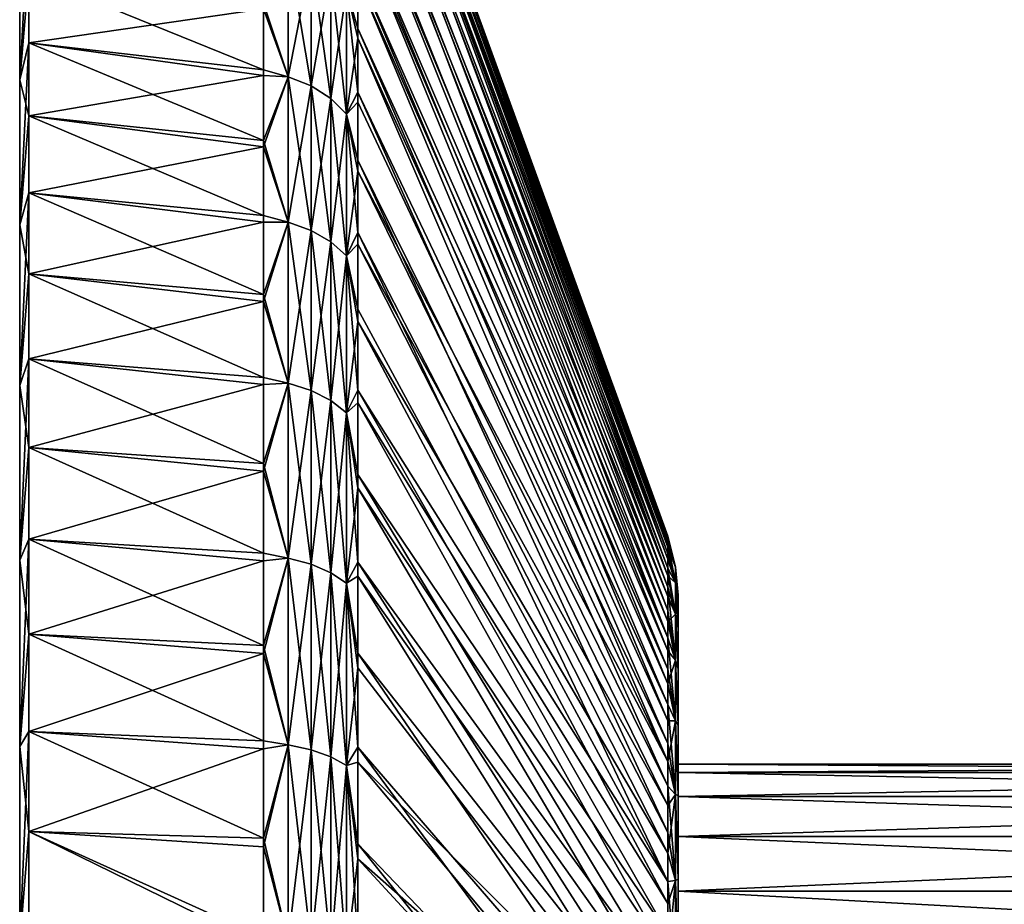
# Model space of a CAD drawing. Header units: metres. Extents: x -82 to 67, y -109 to 109.
# Tile 31 of 216: x -82 to -66, y -66 to -51. Entities that reach past the tile are written whole.
import ezdxf

# ---------------------------------------------------------------- set-up
doc = ezdxf.new("R2010")
doc.units = ezdxf.units.M
doc.layers.add('solid_21_382_010_XXX', color=7, linetype='CONTINUOUS')

msp = doc.modelspace()

# ---------------------------------------------------------------- linework, layer by layer
at = {"layer": 'solid_21_382_010_XXX'}
for points in [[(-76.52507, -45.958172, -38.966961), (-71.488861, -59.796421, -38.863811), (-71.488861, -59.817261, -39.966927)], [(-76.52507, -45.958172, -38.966961), (-76.52507, -46.014004, -37.24934), (-71.488861, -59.796421, -38.863811)], [(-76.52507, -45.999039, -40.684998), (-76.52507, -45.958172, -38.966961), (-71.488861, -59.817261, -39.966927)], [(-76.52507, -45.999039, -40.684998), (-71.488861, -59.817261, -39.966927), (-71.488861, -59.910873, -41.066261)], [(-76.52507, -46.136467, -42.398018), (-76.52507, -45.999039, -40.684998), (-71.488861, -59.910873, -41.066261)], [(-76.52507, -46.014004, -37.24934), (-71.488861, -59.848442, -37.761723), (-71.488861, -59.796421, -38.863811)], [(-76.52507, -46.014004, -37.24934), (-76.52507, -46.166351, -35.537582), (-71.488861, -59.848442, -37.761723)], [(-76.52507, -46.370033, -44.100601), (-76.52507, -46.136467, -42.398018), (-71.488861, -59.910873, -41.066261)], [(-76.52507, -46.166351, -35.537582), (-71.488861, -59.973099, -36.665474), (-71.488861, -59.848442, -37.761723)], [(-76.52507, -46.166351, -35.537582), (-76.52507, -46.414742, -33.837101), (-71.488861, -59.973099, -36.665474)], [(-76.52507, -46.370033, -44.100601), (-71.488861, -59.910873, -41.066261), (-71.488861, -60.076847, -42.157021)], [(-76.52507, -46.698986, -45.787346), (-76.52507, -46.370033, -44.100601), (-71.488861, -60.076847, -42.157021)], [(-76.52507, -46.414742, -33.837101), (-71.488861, -60.169849, -35.579845), (-71.488861, -59.973099, -36.665474)], [(-76.52507, -46.414742, -33.837101), (-76.52507, -46.758377, -32.153282), (-71.488861, -60.169849, -35.579845)], [(-76.52507, -46.698986, -45.787346), (-71.488861, -60.076847, -42.157021), (-71.488861, -60.314461, -43.234447)], [(-76.52507, -47.122292, -47.452923), (-76.52507, -46.698986, -45.787346), (-71.488861, -60.314461, -43.234447)], [(-76.52507, -46.758377, -32.153282), (-71.488861, -60.437832, -34.509571), (-71.488861, -60.169849, -35.579845)], [(-76.52507, -46.758377, -32.153282), (-76.52507, -47.196178, -30.491459), (-71.488861, -60.437832, -34.509571)], [(-76.52507, -47.122292, -47.452923), (-71.488861, -60.314461, -43.234447), (-71.488861, -60.622677, -44.293835)], [(-76.52507, -47.638611, -49.092052), (-76.52507, -47.122292, -47.452923), (-71.488861, -60.622677, -44.293835)], [(-76.52507, -47.196178, -30.491459), (-76.52507, -47.726753, -28.85689), (-71.488861, -60.437832, -34.509571)], [(-76.52507, -47.638611, -49.092052), (-71.488861, -60.622677, -44.293835), (-71.488861, -61.000149, -45.330566)], [(-76.52507, -48.2463, -50.699547), (-76.52507, -47.638611, -49.092052), (-71.488861, -61.000149, -45.330566)], [(-76.52507, -47.726753, -28.85689), (-71.488861, -60.775875, -33.45932), (-71.488861, -60.437832, -34.509571)], [(-76.52507, -47.726753, -28.85689), (-76.52507, -48.348427, -27.254751), (-71.488861, -60.775875, -33.45932)], [(-76.52507, -48.2463, -50.699547), (-71.488861, -61.000149, -45.330566), (-71.488861, -61.445236, -46.340122)], [(-76.52507, -48.943447, -52.270317), (-76.52507, -48.2463, -50.699547), (-71.488861, -61.445236, -46.340122)], [(-76.52507, -48.348427, -27.254751), (-71.488861, -61.182514, -32.433674), (-71.488861, -60.775875, -33.45932)], [(-76.52507, -48.348427, -27.254751), (-76.52507, -49.059231, -25.690113), (-71.488861, -61.182514, -32.433674)], [(-76.52507, -49.727833, -53.799389), (-76.52507, -48.943447, -52.270317), (-71.488861, -61.445236, -46.340122)], [(-76.52507, -49.059231, -25.690113), (-71.488861, -61.655964, -31.437105), (-71.488861, -61.182514, -32.433674)], [(-76.52507, -49.059231, -25.690113), (-76.52507, -49.856911, -24.167933), (-71.488861, -61.655964, -31.437105)], [(-82.019997, -52.37812, -18.610653), (-81.870003, -50.671597, -19.373278), (-81.870003, -49.638149, -20.805437)], [(-82.019997, -50.304237, -21.338787), (-82.019997, -52.37812, -18.610653), (-81.870003, -49.638149, -20.805437)], [(-76.52507, -49.727833, -53.799389), (-71.488861, -61.445236, -46.340122), (-71.488861, -61.95599, -47.318096)], [(-76.52507, -50.596985, -55.281925), (-76.52507, -49.727833, -53.799389), (-71.488861, -61.95599, -47.318096)], [(-76.52507, -49.856911, -24.167933), (-71.488861, -62.194168, -30.473965), (-71.488861, -61.655964, -31.437105)], [(-76.52507, -49.856911, -24.167933), (-76.52507, -50.738941, -22.693026), (-71.488861, -62.194168, -30.473965)], [(-82.019997, -52.378124, -59.589352), (-82.019997, -52.37812, -18.610653), (-82.019997, -50.304237, -21.338787)], [(-82.019997, -52.378124, -59.589352), (-82.019997, -50.304237, -21.338787), (-82.019997, -50.304241, -56.861217)], [(-82.019997, -52.378124, -59.589352), (-82.019997, -50.304241, -56.861217), (-81.870003, -50.671597, -58.826725)], [(-78.057159, -51.225937, -19.755135), (-77.655159, -52.329964, -18.569866), (-77.655159, -50.251945, -21.303463)], [(-78.057159, -51.136162, -58.327003), (-77.655159, -50.252071, -56.896725), (-77.655159, -52.330109, -59.630306)], [(-77.655159, -50.251945, -21.303463), (-77.655159, -52.329964, -18.569866), (-77.285561, -50.414673, -21.413792)], [(-77.655159, -50.252071, -56.896725), (-77.285561, -50.414799, -56.786392), (-77.285561, -52.47995, -59.503025)], [(-77.655159, -52.330109, -59.630306), (-77.655159, -50.252071, -56.896725), (-77.285561, -52.47995, -59.503025)], [(-77.655159, -52.329964, -18.569866), (-77.285561, -52.479805, -18.697144), (-77.285561, -50.414673, -21.413792)], [(-77.285561, -50.414673, -21.413792), (-77.285561, -52.479805, -18.697144), (-76.964989, -50.637516, -21.564882)], [(-77.285561, -50.414799, -56.786392), (-76.964989, -50.637638, -56.6353), (-76.964989, -52.68515, -59.328728)], [(-77.285561, -52.47995, -59.503025), (-77.285561, -50.414799, -56.786392), (-76.964989, -52.68515, -59.328728)], [(-82.019997, -52.37812, -18.610653), (-81.870003, -51.781456, -17.999205), (-81.870003, -50.671597, -19.373278)], [(-82.019997, -52.378124, -59.589352), (-81.870003, -50.671597, -58.826725), (-81.870003, -51.781456, -60.200794)], [(-81.870003, -50.671597, -19.373278), (-81.870003, -51.781456, -17.999205), (-78.057159, -51.225937, -19.755135)], [(-81.870003, -50.671597, -58.826725), (-78.057159, -51.136162, -58.327003), (-78.057159, -52.215958, -59.67395)], [(-81.870003, -51.781456, -60.200794), (-81.870003, -50.671597, -58.826725), (-78.057159, -52.215958, -59.67395)], [(-77.285561, -52.479805, -18.697144), (-76.964989, -52.685005, -18.871441), (-76.964989, -50.637516, -21.564882)], [(-76.964989, -50.637516, -21.564882), (-76.964989, -52.685005, -18.871441), (-76.707481, -50.910709, -21.750113)], [(-76.964989, -50.637638, -56.6353), (-76.707481, -50.910831, -56.450069), (-76.707481, -52.936714, -59.115044)], [(-76.964989, -52.68515, -59.328728), (-76.964989, -50.637638, -56.6353), (-76.707481, -52.936714, -59.115044)], [(-76.707481, -50.910831, -56.450069), (-76.52507, -50.596985, -55.281925), (-76.52507, -51.548141, -56.713226)], [(-76.52507, -50.596985, -55.281925), (-71.488861, -61.95599, -47.318096), (-71.488861, -62.530186, -48.26022)], [(-76.52507, -51.548141, -56.713226), (-76.52507, -50.596985, -55.281925), (-71.488861, -62.530186, -48.26022)], [(-76.707481, -50.910709, -21.750113), (-76.52507, -51.702534, -21.270063), (-76.52507, -50.738941, -22.693026)], [(-76.52507, -50.738941, -22.693026), (-71.488861, -62.794773, -29.54845), (-71.488861, -62.194168, -30.473965)], [(-76.52507, -50.738941, -22.693026), (-76.52507, -51.702534, -21.270063), (-71.488861, -62.794773, -29.54845)], [(-76.964989, -52.685005, -18.871441), (-76.707481, -52.936573, -19.085123), (-76.707481, -50.910709, -21.750113)], [(-76.707481, -50.910709, -21.750113), (-76.707481, -52.936573, -19.085123), (-76.52507, -51.702534, -21.270063)], [(-76.707481, -50.910831, -56.450069), (-76.52507, -51.548141, -56.713226), (-76.52507, -52.5783, -58.088764)], [(-76.707481, -52.936714, -59.115044), (-76.707481, -50.910831, -56.450069), (-76.52507, -52.5783, -58.088764)], [(-78.057159, -52.215958, -59.67395), (-78.057159, -51.136162, -58.327003), (-77.655159, -52.330109, -59.630306)], [(-81.870003, -51.781456, -17.999205), (-78.057159, -52.311993, -18.413231), (-78.057159, -51.225937, -19.755135)], [(-78.057159, -51.225937, -19.755135), (-78.057159, -52.311993, -18.413231), (-77.655159, -52.329964, -18.569866)], [(-76.52507, -51.548141, -56.713226), (-71.488861, -62.530186, -48.26022), (-71.488861, -63.165321, -49.162388)], [(-76.52507, -52.5783, -58.088764), (-76.52507, -51.548141, -56.713226), (-71.488861, -63.165321, -49.162388)], [(-82.019997, -54.734825, -16.122709), (-81.870003, -52.96442, -16.687361), (-81.870003, -51.781456, -17.999205)], [(-82.019997, -52.37812, -18.610653), (-82.019997, -54.734825, -16.122709), (-81.870003, -51.781456, -17.999205)], [(-82.019997, -52.378124, -59.589352), (-81.870003, -51.781456, -60.200794), (-81.870003, -52.96442, -61.512638)], [(-81.870003, -51.781456, -17.999205), (-81.870003, -52.96442, -16.687361), (-78.057159, -52.311993, -18.413231)], [(-81.870003, -51.781456, -60.200794), (-78.057159, -52.215958, -59.67395), (-78.057159, -53.367199, -60.960365)], [(-81.870003, -52.96442, -61.512638), (-81.870003, -51.781456, -60.200794), (-78.057159, -53.367199, -60.960365)], [(-76.707481, -52.936573, -19.085123), (-76.52507, -52.744633, -19.903553), (-76.52507, -51.702534, -21.270063)], [(-76.52507, -51.702534, -21.270063), (-71.488861, -63.455162, -28.6646), (-71.488861, -62.794773, -29.54845)], [(-76.52507, -51.702534, -21.270063), (-76.52507, -52.744633, -19.903553), (-71.488861, -63.455162, -28.6646)], [(-81.870003, -52.96442, -16.687361), (-78.057159, -53.469212, -17.132187), (-78.057159, -52.311993, -18.413231)], [(-78.057159, -53.367199, -60.960365), (-78.057159, -52.215958, -59.67395), (-77.655159, -52.330109, -59.630306)], [(-78.057159, -52.311993, -18.413231), (-78.057159, -53.469212, -17.132187), (-77.655159, -52.329964, -18.569866)], [(-82.019997, -54.734829, -62.077293), (-82.019997, -54.734825, -16.122709), (-82.019997, -52.37812, -18.610653)], [(-82.019997, -54.734829, -62.077293), (-82.019997, -52.37812, -18.610653), (-82.019997, -52.378124, -59.589352)], [(-82.019997, -54.734829, -62.077293), (-82.019997, -52.378124, -59.589352), (-81.870003, -52.96442, -61.512638)], [(-78.057159, -53.469212, -17.132187), (-77.655159, -54.691353, -16.076969), (-77.655159, -52.329964, -18.569866)], [(-78.057159, -53.367199, -60.960365), (-77.655159, -52.330109, -59.630306), (-77.655159, -54.691517, -62.123184)], [(-77.655159, -52.329964, -18.569866), (-77.655159, -54.691353, -16.076969), (-77.285561, -52.479805, -18.697144)], [(-77.655159, -52.330109, -59.630306), (-77.285561, -52.47995, -59.503025), (-77.285561, -54.826717, -61.980453)], [(-77.655159, -54.691517, -62.123184), (-77.655159, -52.330109, -59.630306), (-77.285561, -54.826717, -61.980453)], [(-77.655159, -54.691353, -16.076969), (-77.285561, -54.826557, -16.219702), (-77.285561, -52.479805, -18.697144)], [(-77.285561, -52.479805, -18.697144), (-77.285561, -54.826557, -16.219702), (-76.964989, -52.685005, -18.871441)], [(-77.285561, -52.47995, -59.503025), (-76.964989, -52.68515, -59.328728), (-76.964989, -55.011868, -61.784988)], [(-77.285561, -54.826717, -61.980453), (-77.285561, -52.47995, -59.503025), (-76.964989, -55.011868, -61.784988)], [(-76.707481, -52.936714, -59.115044), (-76.52507, -52.5783, -58.088764), (-76.52507, -53.684193, -59.404186)], [(-76.52507, -52.5783, -58.088764), (-71.488861, -63.165321, -49.162388), (-71.488861, -63.858624, -50.020664)], [(-76.52507, -53.684193, -59.404186), (-76.52507, -52.5783, -58.088764), (-71.488861, -63.858624, -50.020664)], [(-77.285561, -54.826557, -16.219702), (-76.964989, -55.011707, -16.415163), (-76.964989, -52.685005, -18.871441)], [(-76.964989, -52.685005, -18.871441), (-76.964989, -55.011707, -16.415163), (-76.707481, -52.936573, -19.085123)], [(-76.964989, -52.68515, -59.328728), (-76.707481, -52.936714, -59.115044), (-76.707481, -55.238857, -61.545361)], [(-76.964989, -55.011868, -61.784988), (-76.964989, -52.68515, -59.328728), (-76.707481, -55.238857, -61.545361)], [(-76.707481, -52.936573, -19.085123), (-76.52507, -53.86195, -18.597815), (-76.52507, -52.744633, -19.903553)], [(-76.52507, -52.744633, -19.903553), (-76.52507, -53.86195, -18.597815), (-71.488861, -63.455162, -28.6646)], [(-76.964989, -55.011707, -16.415163), (-76.707481, -55.238697, -16.654793), (-76.707481, -52.936573, -19.085123)], [(-76.707481, -52.936573, -19.085123), (-76.707481, -55.238697, -16.654793), (-76.52507, -53.86195, -18.597815)], [(-76.707481, -52.936714, -59.115044), (-76.52507, -53.684193, -59.404186), (-76.52507, -54.86232, -60.655319)], [(-76.707481, -55.238857, -61.545361), (-76.707481, -52.936714, -59.115044), (-76.52507, -54.86232, -60.655319)], [(-82.019997, -54.734825, -16.122709), (-81.870003, -54.216778, -15.44185), (-81.870003, -52.96442, -16.687361)], [(-82.019997, -54.734829, -62.077293), (-81.870003, -52.96442, -61.512638), (-81.870003, -54.216778, -62.758152)], [(-81.870003, -52.96442, -16.687361), (-81.870003, -54.216778, -15.44185), (-78.057159, -53.469212, -17.132187)], [(-81.870003, -52.96442, -61.512638), (-78.057159, -53.367199, -60.960365), (-78.057159, -54.586498, -62.182472)], [(-81.870003, -54.216778, -62.758152), (-81.870003, -52.96442, -61.512638), (-78.057159, -54.586498, -62.182472)], [(-78.057159, -54.586498, -62.182472), (-78.057159, -53.367199, -60.960365), (-77.655159, -54.691517, -62.123184)], [(-81.870003, -54.216778, -15.44185), (-78.057159, -54.694183, -15.915771), (-78.057159, -53.469212, -17.132187)], [(-78.057159, -53.469212, -17.132187), (-78.057159, -54.694183, -15.915771), (-77.655159, -54.691353, -16.076969)], [(-76.52507, -53.684193, -59.404186), (-71.488861, -63.858624, -50.020664), (-71.488861, -64.607071, -50.831303)], [(-76.52507, -54.86232, -60.655319), (-76.52507, -53.684193, -59.404186), (-71.488861, -64.607071, -50.831303)], [(-76.707481, -55.238697, -16.654793), (-76.52507, -55.050934, -17.356991), (-76.52507, -53.86195, -18.597815)], [(-76.52507, -53.86195, -18.597815), (-71.488861, -64.172447, -27.826277), (-71.488861, -63.455162, -28.6646)], [(-76.52507, -53.86195, -18.597815), (-76.52507, -55.050934, -17.356991), (-71.488861, -64.172447, -27.826277)], [(-82.019997, -57.346668, -13.904194), (-81.870003, -55.534832, -14.266317), (-81.870003, -54.216778, -15.44185)], [(-82.019997, -54.734825, -16.122709), (-82.019997, -57.346668, -13.904194), (-81.870003, -54.216778, -15.44185)], [(-82.019997, -54.734829, -62.077293), (-81.870003, -54.216778, -62.758152), (-81.870003, -55.534832, -63.933681)], [(-81.870003, -54.216778, -15.44185), (-81.870003, -55.534832, -14.266317), (-78.057159, -54.694183, -15.915771)], [(-81.870003, -54.216778, -62.758152), (-78.057159, -54.586498, -62.182472), (-78.057159, -55.870262, -63.336666)], [(-81.870003, -55.534832, -63.933681), (-81.870003, -54.216778, -62.758152), (-78.057159, -55.870262, -63.336666)], [(-81.870003, -55.534832, -14.266317), (-78.057159, -55.983311, -14.767564), (-78.057159, -54.694183, -15.915771)], [(-78.057159, -55.870262, -63.336666), (-78.057159, -54.586498, -62.182472), (-77.655159, -54.691517, -62.123184)], [(-78.057159, -55.983311, -14.767564), (-77.655159, -57.30843, -13.853997), (-77.655159, -54.691353, -16.076969)], [(-78.057159, -54.694183, -15.915771), (-78.057159, -55.983311, -14.767564), (-77.655159, -54.691353, -16.076969)], [(-78.057159, -55.870262, -63.336666), (-77.655159, -54.691517, -62.123184), (-77.655159, -57.308609, -64.346138)], [(-77.655159, -54.691353, -16.076969), (-77.655159, -57.30843, -13.853997), (-77.285561, -54.826557, -16.219702)], [(-77.655159, -54.691517, -62.123184), (-77.285561, -54.826717, -61.980453), (-77.285561, -57.427586, -64.189621)], [(-77.655159, -57.308609, -64.346138), (-77.655159, -54.691517, -62.123184), (-77.285561, -57.427586, -64.189621)], [(-82.019997, -57.346676, -64.295807), (-82.019997, -57.346668, -13.904194), (-82.019997, -54.734825, -16.122709)], [(-82.019997, -57.346676, -64.295807), (-82.019997, -54.734825, -16.122709), (-82.019997, -54.734829, -62.077293)], [(-82.019997, -57.346676, -64.295807), (-82.019997, -54.734829, -62.077293), (-81.870003, -55.534832, -63.933681)], [(-77.655159, -57.30843, -13.853997), (-77.285561, -57.427406, -14.01051), (-77.285561, -54.826557, -16.219702)], [(-77.285561, -54.826557, -16.219702), (-77.285561, -57.427406, -14.01051), (-76.964989, -55.011707, -16.415163)], [(-77.285561, -54.826717, -61.980453), (-76.964989, -55.011868, -61.784988), (-76.964989, -57.590519, -63.975288)], [(-77.285561, -57.427586, -64.189621), (-77.285561, -54.826717, -61.980453), (-76.964989, -57.590519, -63.975288)], [(-76.707481, -55.238857, -61.545361), (-76.52507, -54.86232, -60.655319), (-76.52507, -56.108959, -61.838215)], [(-76.52507, -54.86232, -60.655319), (-71.488861, -64.607071, -50.831303), (-71.488861, -65.407387, -51.590763)], [(-76.52507, -56.108959, -61.838215), (-76.52507, -54.86232, -60.655319), (-71.488861, -65.407387, -51.590763)], [(-77.285561, -57.427406, -14.01051), (-76.964989, -57.59034, -14.224845), (-76.964989, -55.011707, -16.415163)], [(-76.964989, -55.011707, -16.415163), (-76.964989, -57.59034, -14.224845), (-76.707481, -55.238697, -16.654793)], [(-76.964989, -55.011868, -61.784988), (-76.707481, -55.238857, -61.545361), (-76.707481, -57.790264, -63.712521)], [(-76.964989, -57.590519, -63.975288), (-76.964989, -55.011868, -61.784988), (-76.707481, -57.790264, -63.712521)], [(-76.707481, -55.238697, -16.654793), (-76.52507, -56.307808, -16.185019), (-76.52507, -55.050934, -17.356991)], [(-76.52507, -55.050934, -17.356991), (-71.488861, -64.943512, -27.037125), (-71.488861, -64.172447, -27.826277)], [(-76.52507, -55.050934, -17.356991), (-76.52507, -56.307808, -16.185019), (-71.488861, -64.943512, -27.037125)], [(-76.964989, -57.59034, -14.224845), (-76.707481, -57.790092, -14.487611), (-76.707481, -55.238697, -16.654793)], [(-76.707481, -55.238697, -16.654793), (-76.707481, -57.790092, -14.487611), (-76.52507, -56.307808, -16.185019)], [(-76.707481, -55.238857, -61.545361), (-76.52507, -56.108959, -61.838215), (-76.52507, -57.420151, -62.949116)], [(-76.707481, -57.790264, -63.712521), (-76.707481, -55.238857, -61.545361), (-76.52507, -57.420151, -62.949116)], [(-82.019997, -57.346668, -13.904194), (-81.870003, -56.915089, -13.163901), (-81.870003, -55.534832, -14.266317)], [(-82.019997, -57.346676, -64.295807), (-81.870003, -55.534832, -63.933681), (-81.870003, -56.915089, -65.036102)], [(-81.870003, -55.534832, -14.266317), (-81.870003, -56.915089, -13.163901), (-78.057159, -55.983311, -14.767564)], [(-81.870003, -55.534832, -63.933681), (-78.057159, -55.870262, -63.336666), (-78.057159, -57.214722, -64.419563)], [(-81.870003, -56.915089, -65.036102), (-81.870003, -55.534832, -63.933681), (-78.057159, -57.214722, -64.419563)], [(-81.870003, -56.915089, -13.163901), (-78.057159, -57.332794, -13.690942), (-78.057159, -55.983311, -14.767564)], [(-78.057159, -57.214722, -64.419563), (-78.057159, -55.870262, -63.336666), (-77.655159, -57.308609, -64.346138)], [(-78.057159, -55.983311, -14.767564), (-78.057159, -57.332794, -13.690942), (-77.655159, -57.30843, -13.853997)], [(-76.52507, -57.420151, -62.949116), (-76.52507, -56.108959, -61.838215), (-71.488861, -65.407387, -51.590763)], [(-76.707481, -57.790092, -14.487611), (-76.52507, -57.628643, -15.085569), (-76.52507, -56.307808, -16.185019)], [(-76.52507, -56.307808, -16.185019), (-71.488861, -65.765015, -26.300571), (-71.488861, -64.943512, -27.037125)], [(-76.52507, -56.307808, -16.185019), (-76.52507, -57.628643, -15.085569), (-71.488861, -65.765015, -26.300571)], [(-82.019997, -60.183075, -11.981064), (-81.870003, -58.353168, -12.138129), (-81.870003, -56.915089, -13.163901)], [(-82.019997, -57.346668, -13.904194), (-82.019997, -60.183075, -11.981064), (-81.870003, -56.915089, -13.163901)], [(-82.019997, -57.346676, -64.295807), (-81.870003, -56.915089, -65.036102), (-81.870003, -58.353168, -66.061874)], [(-81.870003, -56.915089, -13.163901), (-81.870003, -58.353168, -12.138129), (-78.057159, -57.332794, -13.690942)], [(-81.870003, -56.915089, -65.036102), (-78.057159, -57.214722, -64.419563), (-78.057159, -58.615917, -65.427963)], [(-81.870003, -58.353168, -66.061874), (-81.870003, -56.915089, -65.036102), (-78.057159, -58.615917, -65.427963)], [(-78.057159, -58.615917, -65.427963), (-78.057159, -57.214722, -64.419563), (-77.655159, -57.308609, -64.346138)], [(-82.019997, -60.183079, -66.218941), (-82.019997, -60.183075, -11.981064), (-82.019997, -57.346668, -13.904194)], [(-82.019997, -60.183079, -66.218941), (-82.019997, -57.346668, -13.904194), (-82.019997, -57.346676, -64.295807)], [(-82.019997, -60.183079, -66.218941), (-82.019997, -57.346676, -64.295807), (-81.870003, -58.353168, -66.061874)], [(-81.870003, -58.353168, -12.138129), (-78.057159, -58.73867, -12.689071), (-78.057159, -57.332794, -13.690942)], [(-78.057159, -58.73867, -12.689071), (-77.655159, -60.150509, -11.927012), (-77.655159, -57.30843, -13.853997)], [(-78.057159, -57.332794, -13.690942), (-78.057159, -58.73867, -12.689071), (-77.655159, -57.30843, -13.853997)], [(-78.057159, -58.615917, -65.427963), (-77.655159, -57.308609, -64.346138), (-77.655159, -60.150703, -66.273102)], [(-77.655159, -57.30843, -13.853997), (-77.655159, -60.150509, -11.927012), (-77.285561, -57.427406, -14.01051)], [(-77.655159, -57.308609, -64.346138), (-77.285561, -57.427586, -64.189621), (-77.285561, -60.25206, -66.104645)], [(-77.655159, -60.150703, -66.273102), (-77.655159, -57.308609, -64.346138), (-77.285561, -60.25206, -66.104645)], [(-77.655159, -60.150509, -11.927012), (-77.285561, -60.251869, -12.095472), (-77.285561, -57.427406, -14.01051)], [(-77.285561, -57.427406, -14.01051), (-77.285561, -60.251869, -12.095472), (-76.964989, -57.59034, -14.224845)], [(-77.285561, -57.427586, -64.189621), (-76.964989, -57.590519, -63.975288), (-76.964989, -60.390865, -65.873947)], [(-77.285561, -60.25206, -66.104645), (-77.285561, -57.427586, -64.189621), (-76.964989, -60.390865, -65.873947)], [(-76.707481, -57.790264, -63.712521), (-76.52507, -57.420151, -62.949116), (-76.52507, -58.791733, -63.984501)], [(-76.52507, -57.420151, -62.949116), (-71.488861, -65.407387, -51.590763), (-71.488861, -66.256088, -52.295742)], [(-76.52507, -58.791733, -63.984501), (-76.52507, -57.420151, -62.949116), (-71.488861, -66.256088, -52.295742)], [(-77.285561, -60.251869, -12.095472), (-76.964989, -60.390675, -12.326167), (-76.964989, -57.59034, -14.224845)], [(-76.964989, -57.59034, -14.224845), (-76.964989, -60.390675, -12.326167), (-76.707481, -57.790092, -14.487611)], [(-76.964989, -57.590519, -63.975288), (-76.707481, -57.790264, -63.712521), (-76.707481, -60.561031, -65.591125)], [(-76.964989, -60.390865, -65.873947), (-76.964989, -57.590519, -63.975288), (-76.707481, -60.561031, -65.591125)], [(-76.707481, -57.790092, -14.487611), (-76.52507, -59.009262, -14.062129), (-76.52507, -57.628643, -15.085569)], [(-76.52507, -57.628643, -15.085569), (-71.488861, -66.633286, -25.619894), (-71.488861, -65.765015, -26.300571)], [(-76.52507, -57.628643, -15.085569), (-76.52507, -59.009262, -14.062129), (-71.488861, -66.633286, -25.619894)], [(-76.964989, -60.390675, -12.326167), (-76.707481, -60.560844, -12.608989), (-76.707481, -57.790092, -14.487611)], [(-76.707481, -57.790092, -14.487611), (-76.707481, -60.560844, -12.608989), (-76.52507, -59.009262, -14.062129)], [(-76.707481, -57.790264, -63.712521), (-76.52507, -58.791733, -63.984501), (-76.52507, -60.219414, -64.941116)], [(-76.707481, -60.561031, -65.591125), (-76.707481, -57.790264, -63.712521), (-76.52507, -60.219414, -64.941116)], [(-82.019997, -60.183075, -11.981064), (-81.870003, -59.844475, -11.192232), (-81.870003, -58.353168, -12.138129)], [(-82.019997, -60.183079, -66.218941), (-81.870003, -58.353168, -66.061874), (-81.870003, -59.844475, -67.007767)], [(-81.870003, -58.353168, -12.138129), (-81.870003, -59.844475, -11.192232), (-78.057159, -58.73867, -12.689071)], [(-81.870003, -58.353168, -66.061874), (-78.057159, -58.615917, -65.427963), (-78.057159, -60.069725, -66.35891)], [(-81.870003, -59.844475, -67.007767), (-81.870003, -58.353168, -66.061874), (-78.057159, -60.069725, -66.35891)], [(-78.057159, -60.069725, -66.35891), (-78.057159, -58.615917, -65.427963), (-77.655159, -60.150703, -66.273102)], [(-81.870003, -59.844475, -11.192232), (-78.057159, -60.196796, -11.764902), (-78.057159, -58.73867, -12.689071)], [(-78.057159, -58.73867, -12.689071), (-78.057159, -60.196796, -11.764902), (-77.655159, -60.150509, -11.927012)], [(-76.52507, -58.791733, -63.984501), (-71.488861, -66.256088, -52.295742), (-71.488861, -67.149506, -52.94318)], [(-76.52507, -60.219414, -64.941116), (-76.52507, -58.791733, -63.984501), (-71.488861, -67.149506, -52.94318)], [(-76.707481, -60.560844, -12.608989), (-76.52507, -60.445087, -13.118068), (-76.52507, -59.009262, -14.062129)], [(-76.52507, -59.009262, -14.062129), (-71.488861, -67.544571, -24.99803), (-71.488861, -66.633286, -25.619894)], [(-76.52507, -59.009262, -14.062129), (-76.52507, -60.445087, -13.118068), (-71.488861, -67.544571, -24.99803)], [(-71.488861, -59.796421, -38.863811), (-71.362518, -60.298317, -38.08073), (-71.362518, -60.298325, -40.119385)], [(-71.488861, -59.796421, -38.863811), (-71.488861, -59.848442, -37.761723), (-71.362518, -60.298317, -38.08073)], [(-71.488861, -59.817261, -39.966927), (-71.488861, -59.796421, -38.863811), (-71.362518, -60.298325, -40.119385)], [(-71.488861, -59.910873, -41.066261), (-71.488861, -59.817261, -39.966927), (-71.362518, -60.298325, -40.119385)], [(-82.019997, -63.210709, -10.375912), (-81.870003, -61.385319, -10.328548), (-81.870003, -59.844475, -11.192232)], [(-82.019997, -60.183075, -11.981064), (-82.019997, -63.210709, -10.375912), (-81.870003, -59.844475, -11.192232)], [(-82.019997, -60.183079, -66.218941), (-81.870003, -59.844475, -67.007767), (-81.870003, -61.385319, -67.871452)], [(-81.870003, -59.844475, -11.192232), (-81.870003, -61.385319, -10.328548), (-78.057159, -60.196796, -11.764902)], [(-81.870003, -59.844475, -67.007767), (-78.057159, -60.069725, -66.35891), (-78.057159, -61.571877, -67.209663)], [(-81.870003, -61.385319, -67.871452), (-81.870003, -59.844475, -67.007767), (-78.057159, -61.571877, -67.209663)], [(-71.488861, -59.848442, -37.761723), (-71.488861, -59.973099, -36.665474), (-71.362518, -60.298317, -38.08073)], [(-71.488861, -59.910873, -41.066261), (-71.362518, -60.298325, -40.119385), (-71.362518, -60.553841, -42.141956)], [(-71.488861, -60.076847, -42.157021), (-71.488861, -59.910873, -41.066261), (-71.362518, -60.553841, -42.141956)], [(-71.488861, -59.973099, -36.665474), (-71.362518, -60.553822, -36.058155), (-71.362518, -60.298317, -38.08073)], [(-71.488861, -59.973099, -36.665474), (-71.488861, -60.169849, -35.579845), (-71.362518, -60.553822, -36.058155)], [(-78.057159, -61.571877, -67.209663), (-78.057159, -60.069725, -66.35891), (-77.655159, -60.150703, -66.273102)], [(-78.057159, -61.702881, -10.921155), (-77.655159, -63.184277, -10.318607), (-77.655159, -60.150509, -11.927012)], [(-78.057159, -60.196796, -11.764902), (-78.057159, -61.702881, -10.921155), (-77.655159, -60.150509, -11.927012)], [(-78.057159, -61.571877, -67.209663), (-77.655159, -60.150703, -66.273102), (-77.655159, -63.184479, -67.881485)], [(-77.655159, -60.150509, -11.927012), (-77.655159, -63.184277, -10.318607), (-77.285561, -60.251869, -12.095472)], [(-77.655159, -60.150703, -66.273102), (-77.285561, -60.25206, -66.104645), (-77.285561, -63.267029, -67.703056)], [(-77.655159, -63.184479, -67.881485), (-77.655159, -60.150703, -66.273102), (-77.285561, -63.267029, -67.703056)], [(-71.488861, -60.314461, -43.234447), (-71.488861, -60.076847, -42.157021), (-71.362518, -60.553841, -42.141956)], [(-82.019997, -63.210712, -67.824089), (-82.019997, -63.210709, -10.375912), (-82.019997, -60.183075, -11.981064)], [(-82.019997, -63.210712, -67.824089), (-82.019997, -60.183075, -11.981064), (-82.019997, -60.183079, -66.218941)], [(-82.019997, -63.210712, -67.824089), (-82.019997, -60.183079, -66.218941), (-81.870003, -61.385319, -67.871452)], [(-81.870003, -61.385319, -10.328548), (-78.057159, -61.702881, -10.921155), (-78.057159, -60.196796, -11.764902)], [(-77.655159, -63.184277, -10.318607), (-77.285561, -63.266827, -10.497039), (-77.285561, -60.251869, -12.095472)], [(-77.285561, -60.251869, -12.095472), (-77.285561, -63.266827, -10.497039), (-76.964989, -60.390675, -12.326167)], [(-77.285561, -60.25206, -66.104645), (-76.964989, -60.390865, -65.873947), (-76.964989, -63.380077, -67.458702)], [(-77.285561, -63.267029, -67.703056), (-77.285561, -60.25206, -66.104645), (-76.964989, -63.380077, -67.458702)], [(-76.707481, -60.561031, -65.591125), (-76.52507, -60.219414, -64.941116), (-76.52507, -61.698673, -65.815948)], [(-76.52507, -60.219414, -64.941116), (-71.488861, -67.149506, -52.94318), (-71.488861, -68.083656, -53.530193)], [(-76.52507, -61.698673, -65.815948), (-76.52507, -60.219414, -64.941116), (-71.488861, -68.083656, -53.530193)], [(-71.488861, -60.169849, -35.579845), (-71.488861, -60.437832, -34.509571), (-71.362518, -60.553822, -36.058155)], [(-71.488861, -60.314461, -43.234447), (-71.362518, -60.553841, -42.141956), (-71.362518, -61.060841, -44.116558)], [(-71.488861, -60.622677, -44.293835), (-71.488861, -60.314461, -43.234447), (-71.362518, -61.060841, -44.116558)], [(-71.362518, -60.298317, -38.08073), (-71.32, -60.887199, -37.044014), (-71.32, -60.752407, -39.100216)], [(-71.362518, -60.298317, -38.08073), (-71.362518, -60.553822, -36.058155), (-71.32, -60.887199, -37.044014)], [(-71.362518, -60.298325, -40.119385), (-71.362518, -60.298317, -38.08073), (-71.32, -60.752407, -39.100216)], [(-71.362518, -60.298325, -40.119385), (-71.32, -60.752407, -39.100216), (-71.32, -60.887253, -41.156384)], [(-71.362518, -60.553841, -42.141956), (-71.362518, -60.298325, -40.119385), (-71.32, -60.887253, -41.156384)], [(-77.285561, -63.266827, -10.497039), (-76.964989, -63.379875, -10.741388), (-76.964989, -60.390675, -12.326167)], [(-76.964989, -60.390675, -12.326167), (-76.964989, -63.379875, -10.741388), (-76.707481, -60.560844, -12.608989)], [(-76.964989, -60.390865, -65.873947), (-76.707481, -60.561031, -65.591125), (-76.707481, -63.518665, -67.159142)], [(-76.964989, -63.380077, -67.458702), (-76.964989, -60.390865, -65.873947), (-76.707481, -63.518665, -67.159142)], [(-76.707481, -60.560844, -12.608989), (-76.52507, -61.931801, -12.25622), (-76.52507, -60.445087, -13.118068)], [(-76.52507, -60.445087, -13.118068), (-71.488861, -68.495163, -24.437534), (-71.488861, -67.544571, -24.99803)], [(-76.52507, -60.445087, -13.118068), (-76.52507, -61.931801, -12.25622), (-71.488861, -68.495163, -24.437534)], [(-71.488861, -60.437832, -34.509571), (-71.362518, -61.060806, -34.083549), (-71.362518, -60.553822, -36.058155)], [(-71.488861, -60.437832, -34.509571), (-71.488861, -60.775875, -33.45932), (-71.362518, -61.060806, -34.083549)], [(-76.964989, -63.379875, -10.741388), (-76.707481, -63.518467, -11.040951), (-76.707481, -60.560844, -12.608989)], [(-76.707481, -60.560844, -12.608989), (-76.707481, -63.518467, -11.040951), (-76.52507, -61.931801, -12.25622)], [(-76.707481, -60.561031, -65.591125), (-76.52507, -61.698673, -65.815948), (-76.52507, -63.224621, -66.606094)], [(-76.707481, -63.518665, -67.159142), (-76.707481, -60.561031, -65.591125), (-76.52507, -63.224621, -66.606094)], [(-71.488861, -60.622677, -44.293835), (-71.362518, -61.060841, -44.116558), (-71.362518, -61.811329, -46.012047)], [(-71.488861, -61.000149, -45.330566), (-71.488861, -60.622677, -44.293835), (-71.362518, -61.811329, -46.012047)], [(-71.362518, -60.553822, -36.058155), (-71.32, -61.289314, -35.023029), (-71.32, -60.887199, -37.044014)], [(-71.362518, -60.553822, -36.058155), (-71.362518, -61.060806, -34.083549), (-71.32, -61.289314, -35.023029)], [(-71.362518, -60.553841, -42.141956), (-71.32, -60.887253, -41.156384), (-71.32, -61.289413, -43.177334)], [(-71.362518, -61.060841, -44.116558), (-71.362518, -60.553841, -42.141956), (-71.32, -61.289413, -43.177334)], [(-71.488861, -60.775875, -33.45932), (-71.488861, -61.182514, -32.433674), (-71.362518, -61.060806, -34.083549)], [(-71.32, -60.887253, -41.156384), (-71.32, -60.752407, -39.100216), (-71.32, -60.887199, -37.044014)], [(-71.32, -60.887253, -41.156384), (-71.32, -60.887199, -37.044014), (-71.32, -61.289314, -35.023029)], [(-71.32, -61.289413, -43.177334), (-71.32, -60.887253, -41.156384), (-71.32, -61.289314, -35.023029)], [(-71.488861, -61.445236, -46.340122), (-71.488861, -61.000149, -45.330566), (-71.362518, -61.811329, -46.012047)], [(-71.488861, -61.182514, -32.433674), (-71.362518, -61.811279, -32.188057), (-71.362518, -61.060806, -34.083549)], [(-71.362518, -61.060806, -34.083549), (-71.32, -61.951893, -33.0718), (-71.32, -61.289314, -35.023029)], [(-71.362518, -61.060806, -34.083549), (-71.362518, -61.811279, -32.188057), (-71.32, -61.951893, -33.0718)], [(-71.362518, -61.060841, -44.116558), (-71.32, -61.289413, -43.177334), (-71.32, -61.952007, -45.128479)], [(-71.362518, -61.811329, -46.012047), (-71.362518, -61.060841, -44.116558), (-71.32, -61.952007, -45.128479)], [(-71.488861, -61.182514, -32.433674), (-71.488861, -61.655964, -31.437105), (-71.362518, -61.811279, -32.188057)], [(-82.019997, -63.210709, -10.375912), (-81.870003, -62.970943, -9.549794), (-81.870003, -61.385319, -10.328548)], [(-82.019997, -63.210712, -67.824089), (-81.870003, -61.385319, -67.871452), (-81.870003, -62.970943, -68.650208)], [(-81.870003, -61.385319, -10.328548), (-81.870003, -62.970943, -9.549794), (-78.057159, -61.702881, -10.921155)], [(-81.870003, -61.385319, -67.871452), (-78.057159, -61.571877, -67.209663), (-78.057159, -63.117939, -67.977715)], [(-81.870003, -62.970943, -68.650208), (-81.870003, -61.385319, -67.871452), (-78.057159, -63.117939, -67.977715)], [(-71.32, -61.289413, -43.177334), (-71.32, -61.289314, -35.023029), (-71.32, -61.951893, -33.0718)], [(-71.32, -61.952007, -45.128479), (-71.32, -61.289413, -43.177334), (-71.32, -61.951893, -33.0718)], [(-78.057159, -63.117939, -67.977715), (-78.057159, -61.571877, -67.209663), (-77.655159, -63.184479, -67.881485)], [(-71.488861, -61.445236, -46.340122), (-71.362518, -61.811329, -46.012047), (-71.362518, -62.793465, -47.798523)], [(-71.488861, -61.95599, -47.318096), (-71.488861, -61.445236, -46.340122), (-71.362518, -62.793465, -47.798523)], [(-81.870003, -62.970943, -9.549794), (-78.057159, -63.252522, -10.160297), (-78.057159, -61.702881, -10.921155)], [(-78.057159, -61.702881, -10.921155), (-78.057159, -63.252522, -10.160297), (-77.655159, -63.184277, -10.318607)], [(-76.52507, -61.698673, -65.815948), (-71.488861, -68.083656, -53.530193), (-71.488861, -69.054489, -54.054253)], [(-76.52507, -63.224621, -66.606094), (-76.52507, -61.698673, -65.815948), (-71.488861, -69.054489, -54.054253)], [(-71.488861, -61.655964, -31.437105), (-71.488861, -62.194168, -30.473965), (-71.362518, -61.811279, -32.188057)], [(-71.488861, -62.194168, -30.473965), (-71.362518, -62.793404, -30.401571), (-71.362518, -61.811279, -32.188057)], [(-71.362518, -61.811279, -32.188057), (-71.32, -62.863674, -31.223623), (-71.32, -61.951893, -33.0718)], [(-71.362518, -61.811279, -32.188057), (-71.362518, -62.793404, -30.401571), (-71.32, -62.863674, -31.223623)], [(-71.362518, -61.811329, -46.012047), (-71.32, -61.952007, -45.128479), (-71.32, -62.863785, -46.976563)], [(-71.362518, -62.793465, -47.798523), (-71.362518, -61.811329, -46.012047), (-71.32, -62.863785, -46.976563)], [(-76.707481, -63.518467, -11.040951), (-76.52507, -63.465195, -11.479087), (-76.52507, -61.931801, -12.25622)], [(-76.52507, -61.931801, -12.25622), (-76.52507, -63.465195, -11.479087), (-71.488861, -68.495163, -24.437534)], [(-71.488861, -62.530186, -48.26022), (-71.488861, -61.95599, -47.318096), (-71.362518, -62.793465, -47.798523)], [(-71.32, -61.952007, -45.128479), (-71.32, -61.951893, -33.0718), (-71.32, -62.863674, -31.223623)], [(-71.32, -62.863785, -46.976563), (-71.32, -61.952007, -45.128479), (-71.32, -62.863674, -31.223623)], [(-71.488861, -62.194168, -30.473965), (-71.488861, -62.794773, -29.54845), (-71.362518, -62.793404, -30.401571)], [(-71.488861, -62.530186, -48.26022), (-71.362518, -62.793465, -47.798523), (-71.362518, -63.99176, -49.447823)], [(-71.488861, -63.165321, -49.162388), (-71.488861, -62.530186, -48.26022), (-71.362518, -63.99176, -49.447823)], [(-71.488861, -63.455162, -28.6646), (-71.362518, -63.991688, -28.752266), (-71.362518, -62.793404, -30.401571)], [(-71.488861, -62.794773, -29.54845), (-71.488861, -63.455162, -28.6646), (-71.362518, -62.793404, -30.401571)], [(-71.362518, -62.793404, -30.401571), (-71.32, -64.008987, -29.510363), (-71.32, -62.863674, -31.223623)], [(-71.362518, -62.793404, -30.401571), (-71.362518, -63.991688, -28.752266), (-71.32, -64.008987, -29.510363)], [(-71.362518, -62.793465, -47.798523), (-71.32, -62.863785, -46.976563), (-71.32, -64.009087, -48.689774)], [(-71.362518, -63.99176, -49.447823), (-71.362518, -62.793465, -47.798523), (-71.32, -64.009087, -48.689774)], [(-71.32, -62.863785, -46.976563), (-71.32, -62.863674, -31.223623), (-71.32, -64.008987, -29.510363)], [(-71.32, -63.5, -39.099998), (-71.32, -62.863785, -46.976563), (-71.32, -64.008987, -29.510363)], [(-71.32, -63.632324, -40.950108), (-71.32, -64.009087, -48.689774), (-71.32, -62.863785, -46.976563)], [(-71.32, -63.5, -39.099998), (-71.32, -63.632324, -40.950108), (-71.32, -62.863785, -46.976563)], [(-82.019997, -66.394356, -9.107423), (-81.870003, -64.59613, -8.858505), (-81.870003, -62.970943, -9.549794)], [(-82.019997, -63.210709, -10.375912), (-82.019997, -66.394356, -9.107423), (-81.870003, -62.970943, -9.549794)], [(-82.019997, -63.210712, -67.824089), (-81.870003, -62.970943, -68.650208), (-81.870003, -64.59613, -69.341492)], [(-81.870003, -62.970943, -9.549794), (-81.870003, -64.59613, -8.858505), (-78.057159, -63.252522, -10.160297)], [(-81.870003, -62.970943, -68.650208), (-78.057159, -63.117939, -67.977715), (-78.057159, -64.703369, -68.660812)], [(-81.870003, -64.59613, -69.341492), (-81.870003, -62.970943, -68.650208), (-78.057159, -64.703369, -68.660812)], [(-78.057159, -64.703369, -68.660812), (-78.057159, -63.117939, -67.977715), (-77.655159, -63.184479, -67.881485)], [(-78.057159, -64.841118, -9.484589), (-77.655159, -66.374153, -9.04764), (-77.655159, -63.184277, -10.318607)], [(-78.057159, -63.252522, -10.160297), (-78.057159, -64.841118, -9.484589), (-77.655159, -63.184277, -10.318607)], [(-78.057159, -64.703369, -68.660812), (-77.655159, -63.184479, -67.881485), (-77.655159, -66.374367, -69.152435)], [(-77.655159, -63.184277, -10.318607), (-77.655159, -66.374153, -9.04764), (-77.285561, -63.266827, -10.497039)], [(-77.655159, -63.184479, -67.881485), (-77.285561, -63.267029, -67.703056), (-77.285561, -66.437141, -68.966118)], [(-77.655159, -66.374367, -69.152435), (-77.655159, -63.184479, -67.881485), (-77.285561, -66.437141, -68.966118)], [(-71.488861, -63.858624, -50.020664), (-71.488861, -63.165321, -49.162388), (-71.362518, -63.99176, -49.447823)], [(-82.019997, -66.394363, -69.092575), (-82.019997, -66.394356, -9.107423), (-82.019997, -63.210709, -10.375912)], [(-82.019997, -66.394363, -69.092575), (-82.019997, -63.210709, -10.375912), (-82.019997, -63.210712, -67.824089)], [(-82.019997, -66.394363, -69.092575), (-82.019997, -63.210712, -67.824089), (-81.870003, -64.59613, -69.341492)], [(-81.870003, -64.59613, -8.858505), (-78.057159, -64.841118, -9.484589), (-78.057159, -63.252522, -10.160297)], [(-77.655159, -66.374153, -9.04764), (-77.285561, -66.436935, -9.233951), (-77.285561, -63.266827, -10.497039)], [(-77.285561, -63.266827, -10.497039), (-77.285561, -66.436935, -9.233951), (-76.964989, -63.379875, -10.741388)], [(-77.285561, -63.267029, -67.703056), (-76.964989, -63.380077, -67.458702), (-76.964989, -66.523109, -68.710983)], [(-77.285561, -66.437141, -68.966118), (-77.285561, -63.267029, -67.703056), (-76.964989, -66.523109, -68.710983)], [(-76.707481, -63.518665, -67.159142), (-76.52507, -63.224621, -66.606094), (-76.52507, -64.792656, -67.309204)], [(-76.52507, -63.224621, -66.606094), (-71.488861, -69.054489, -54.054253), (-71.488861, -70.05806, -54.513199)], [(-76.52507, -64.792656, -67.309204), (-76.52507, -63.224621, -66.606094), (-71.488861, -70.05806, -54.513199)], [(-77.285561, -66.436935, -9.233951), (-76.964989, -66.522896, -9.489091), (-76.964989, -63.379875, -10.741388)], [(-76.964989, -63.379875, -10.741388), (-76.964989, -66.522896, -9.489091), (-76.707481, -63.518467, -11.040951)], [(-76.964989, -63.380077, -67.458702), (-76.707481, -63.518665, -67.159142), (-76.707481, -66.628502, -68.398186)], [(-76.964989, -66.523109, -68.710983), (-76.964989, -63.380077, -67.458702), (-76.707481, -66.628502, -68.398186)], [(-76.964989, -66.522896, -9.489091), (-76.707481, -66.628288, -9.801882), (-76.707481, -63.518467, -11.040951)], [(-76.707481, -63.518467, -11.040951), (-76.52507, -65.039207, -10.789733), (-76.52507, -63.465195, -11.479087)], [(-76.707481, -63.518467, -11.040951), (-76.707481, -66.628288, -9.801882), (-76.52507, -65.039207, -10.789733)], [(-76.707481, -63.518665, -67.159142), (-76.52507, -64.792656, -67.309204), (-76.52507, -66.398346, -67.92321)], [(-76.707481, -66.628502, -68.398186), (-76.707481, -63.518665, -67.159142), (-76.52507, -66.398346, -67.92321)], [(-76.52507, -63.465195, -11.479087), (-71.488861, -69.480522, -23.941099), (-71.488861, -68.495163, -24.437534)], [(-76.52507, -63.465195, -11.479087), (-76.52507, -65.039207, -10.789733), (-71.488861, -69.480522, -23.941099)], [(-71.488861, -63.455162, -28.6646), (-71.488861, -64.172447, -27.826277), (-71.362518, -63.991688, -28.752266)], [(-71.32, -63.632324, -37.249889), (-51.02, -63.63232, -37.249916), (-51.02, -63.5, -39.100006)], [(-71.32, -63.5, -39.099998), (-51.02, -63.5, -39.100006), (-51.02, -63.63232, -40.9501)], [(-71.32, -63.632324, -37.249889), (-51.02, -63.5, -39.100006), (-71.32, -63.5, -39.099998)], [(-71.32, -63.5, -39.099998), (-51.02, -63.63232, -40.9501), (-71.32, -63.632324, -40.950108)], [(-71.32, -63.632324, -37.249889), (-71.32, -63.5, -39.099998), (-71.32, -64.008987, -29.510363)], [(-71.32, -64.026596, -35.43745), (-51.02, -64.026588, -35.437485), (-51.02, -63.63232, -37.249916)], [(-71.32, -64.026596, -35.43745), (-51.02, -63.63232, -37.249916), (-71.32, -63.632324, -37.249889)], [(-71.32, -63.632324, -40.950108), (-51.02, -63.63232, -40.9501), (-51.02, -64.026596, -42.762527)], [(-71.32, -63.632324, -40.950108), (-51.02, -64.026596, -42.762527), (-71.32, -64.026596, -42.762547)], [(-71.32, -64.026596, -35.43745), (-71.32, -63.632324, -37.249889), (-71.32, -64.008987, -29.510363)], [(-71.32, -63.632324, -40.950108), (-71.32, -64.026596, -42.762547), (-71.32, -64.009087, -48.689774)], [(-71.488861, -63.858624, -50.020664), (-71.362518, -63.99176, -49.447823), (-71.362518, -65.387321, -50.933929)], [(-71.488861, -64.607071, -50.831303), (-71.488861, -63.858624, -50.020664), (-71.362518, -65.387321, -50.933929)], [(-71.488861, -64.943512, -27.037125), (-71.362518, -65.387238, -27.266151), (-71.362518, -63.991688, -28.752266)], [(-71.488861, -64.172447, -27.826277), (-71.488861, -64.943512, -27.037125), (-71.362518, -63.991688, -28.752266)], [(-71.362518, -63.991688, -28.752266), (-71.32, -65.368294, -27.961254), (-71.32, -64.008987, -29.510363)], [(-71.362518, -63.991688, -28.752266), (-71.362518, -65.387238, -27.266151), (-71.32, -65.368294, -27.961254)], [(-71.362518, -63.99176, -49.447823), (-71.32, -64.009087, -48.689774), (-71.32, -65.368408, -50.238865)], [(-71.362518, -65.387321, -50.933929), (-71.362518, -63.99176, -49.447823), (-71.32, -65.368408, -50.238865)], [(-71.32, -64.026596, -35.43745), (-71.32, -64.008987, -29.510363), (-71.32, -65.368294, -27.961254)], [(-71.32, -64.674797, -44.500416), (-71.32, -65.368408, -50.238865), (-71.32, -64.009087, -48.689774)], [(-71.32, -64.026596, -42.762547), (-71.32, -64.674797, -44.500416), (-71.32, -64.009087, -48.689774)], [(-71.32, -64.674797, -33.699581), (-51.02, -64.674782, -33.699612), (-51.02, -64.026588, -35.437485)], [(-71.32, -64.674797, -33.699581), (-51.02, -64.026588, -35.437485), (-71.32, -64.026596, -35.43745)], [(-71.32, -64.026596, -42.762547), (-51.02, -64.026596, -42.762527), (-51.02, -64.674789, -44.500401)], [(-71.32, -64.026596, -42.762547), (-51.02, -64.674789, -44.500401), (-71.32, -64.674797, -44.500416)], [(-71.32, -64.674797, -33.699581), (-71.32, -64.026596, -35.43745), (-71.32, -65.368294, -27.961254)], [(-82.019997, -66.394356, -9.107423), (-81.870003, -66.256348, -8.256563), (-81.870003, -64.59613, -8.858505)], [(-82.019997, -66.394363, -69.092575), (-81.870003, -64.59613, -69.341492), (-81.870003, -66.256348, -69.943436)], [(-81.870003, -64.59613, -8.858505), (-78.057159, -66.463959, -8.896028), (-78.057159, -64.841118, -9.484589)], [(-81.870003, -64.59613, -8.858505), (-81.870003, -66.256348, -8.256563), (-78.057159, -66.463959, -8.896028)], [(-81.870003, -64.59613, -69.341492), (-78.057159, -64.703369, -68.660812), (-78.057159, -66.323524, -69.256943)], [(-81.870003, -66.256348, -69.943436), (-81.870003, -64.59613, -69.341492), (-78.057159, -66.323524, -69.256943)], [(-71.488861, -65.407387, -51.590763), (-71.488861, -64.607071, -50.831303), (-71.362518, -65.387321, -50.933929)], [(-78.057159, -66.323524, -69.256943), (-78.057159, -64.703369, -68.660812), (-77.655159, -66.374367, -69.152435)], [(-76.52507, -64.792656, -67.309204), (-71.488861, -70.05806, -54.513199), (-71.488861, -71.089569, -54.904827)], [(-76.52507, -66.398346, -67.92321), (-76.52507, -64.792656, -67.309204), (-71.488861, -71.089569, -54.904827)], [(-71.32, -65.563713, -32.071655), (-51.02, -65.563698, -32.071678), (-51.02, -64.674782, -33.699612)], [(-71.32, -65.563713, -32.071655), (-51.02, -64.674782, -33.699612), (-71.32, -64.674797, -33.699581)], [(-71.32, -64.674797, -44.500416), (-51.02, -64.674789, -44.500401), (-51.02, -65.563705, -46.128334)], [(-71.32, -64.674797, -44.500416), (-51.02, -65.563705, -46.128334), (-71.32, -65.563713, -46.128342)], [(-71.32, -65.563713, -32.071655), (-71.32, -64.674797, -33.699581), (-71.32, -65.368294, -27.961254)], [(-71.32, -64.674797, -44.500416), (-71.32, -65.563713, -46.128342), (-71.32, -65.368408, -50.238865)], [(-78.057159, -64.841118, -9.484589), (-78.057159, -66.463959, -8.896028), (-77.655159, -66.374153, -9.04764)], [(-71.488861, -64.943512, -27.037125), (-71.488861, -65.765015, -26.300571), (-71.362518, -65.387238, -27.266151)], [(-76.707481, -66.628288, -9.801882), (-76.52507, -66.648148, -10.190452), (-76.52507, -65.039207, -10.789733)], [(-76.52507, -65.039207, -10.789733), (-71.488861, -70.495773, -23.511074), (-71.488861, -69.480522, -23.941099)], [(-76.52507, -65.039207, -10.789733), (-76.52507, -66.648148, -10.190452), (-71.488861, -70.495773, -23.511074)], [(-71.488861, -66.633286, -25.619894), (-71.362518, -66.958046, -25.966663), (-71.362518, -65.387238, -27.266151)], [(-71.488861, -65.765015, -26.300571), (-71.488861, -66.633286, -25.619894), (-71.362518, -65.387238, -27.266151)], [(-71.488861, -65.407387, -51.590763), (-71.362518, -65.387321, -50.933929), (-71.362518, -66.958138, -52.233406)], [(-71.488861, -66.256088, -52.295742), (-71.488861, -65.407387, -51.590763), (-71.362518, -66.958138, -52.233406)], [(-71.362518, -65.387238, -27.266151), (-71.32, -66.918144, -26.603016), (-71.32, -65.368294, -27.961254)], [(-71.362518, -65.387321, -50.933929), (-71.32, -65.368408, -50.238865), (-71.32, -66.918259, -51.597073)], [(-71.362518, -65.387238, -27.266151), (-71.362518, -66.958046, -25.966663), (-71.32, -66.918144, -26.603016)], [(-71.362518, -66.958138, -52.233406), (-71.362518, -65.387321, -50.933929), (-71.32, -66.918259, -51.597073)], [(-71.32, -65.563713, -32.071655), (-71.32, -65.368294, -27.961254), (-71.32, -66.918144, -26.603016)], [(-71.32, -66.675262, -47.613194), (-71.32, -66.918259, -51.597073), (-71.32, -65.368408, -50.238865)], [(-71.32, -65.563713, -46.128342), (-71.32, -66.675262, -47.613194), (-71.32, -65.368408, -50.238865)], [(-71.32, -66.675262, -30.586805), (-51.02, -66.675247, -30.586819), (-51.02, -65.563698, -32.071678)], [(-71.32, -66.675262, -30.586805), (-51.02, -65.563698, -32.071678), (-71.32, -65.563713, -32.071655)], [(-71.32, -65.563713, -46.128342), (-51.02, -65.563705, -46.128334), (-51.02, -66.675255, -47.613194)], [(-71.32, -65.563713, -46.128342), (-51.02, -66.675255, -47.613194), (-71.32, -66.675262, -47.613194)], [(-71.32, -66.675262, -30.586805), (-71.32, -65.563713, -32.071655), (-71.32, -66.918144, -26.603016)]]:
    msp.add_3dface(points, dxfattribs=at)

doc.saveas('drawing.dxf')
